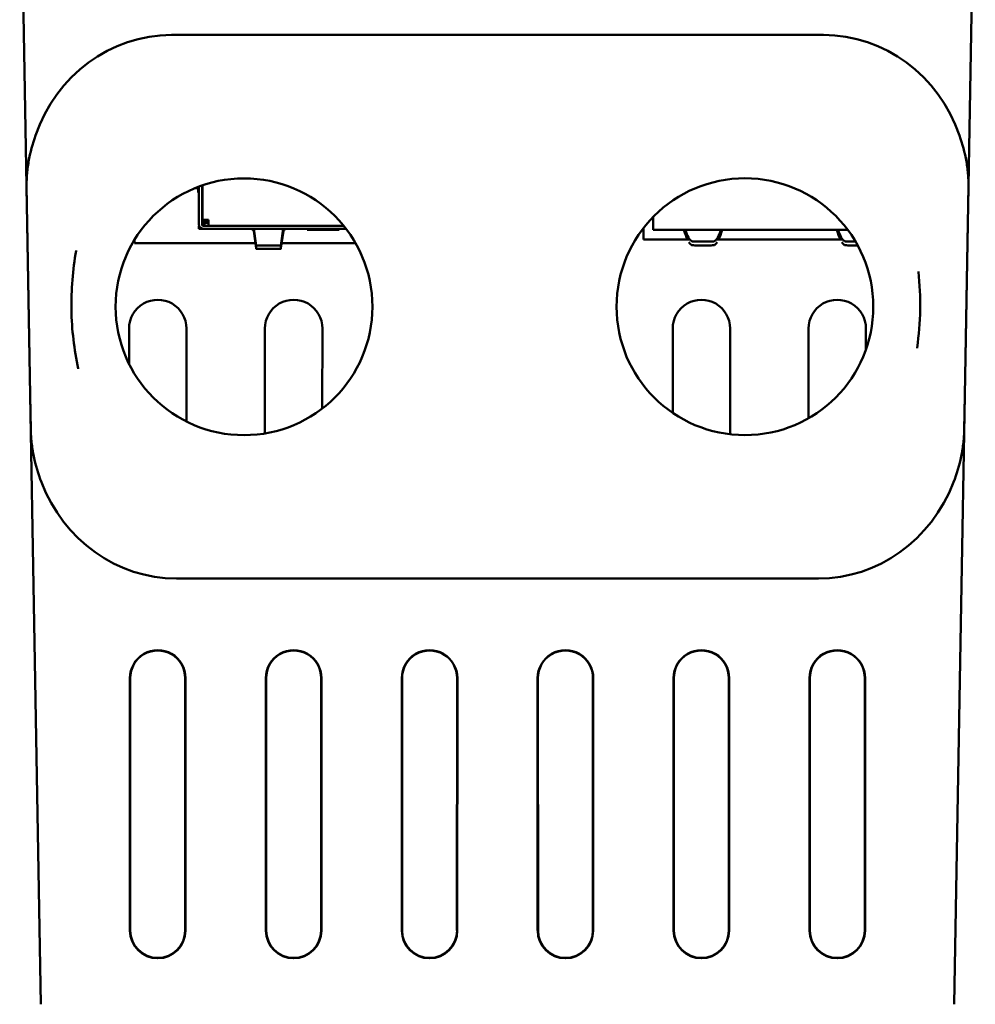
# Model space of a CAD drawing. Header units: inches. Extents: x 3.3 to 32.6, y -0.9 to 23.7.
# Tile 2 of 51: x 13 to 15.4, y 1.5 to 4. Entities that reach past the tile are written whole.
import ezdxf

# ---------------------------------------------------------------- set-up
doc = ezdxf.new("R2010")
doc.units = ezdxf.units.IN
doc.header["$MEASUREMENT"] = 0
doc.layers.add('Visible Edges(ANSI)', color=7, linetype='Continuous', lineweight=50)

msp = doc.modelspace()

# ---------------------------------------------------------------- linework, layer by layer
at = {"layer": 'Visible Edges(ANSI)'}
for p, q in [((12.9789, 4.5737), (13.0333, 1.4537)), ((15.3854, 1.4537), (15.4399, 4.5737)), ((13.3699, 3.9497), (13.371, 3.9497)), ((15.0477, 3.9497), (13.371, 3.9497)), ((15.0477, 3.9497), (15.0488, 3.9497)), ((12.9966, 3.5566), (12.9982, 3.4646)), ((13.435, 3.5547), (13.4304, 3.5554)), ((13.4322, 3.5561), (13.4385, 3.5552)), ((13.4385, 3.5438), (13.4385, 3.5585)), ((13.4405, 3.5593), (13.4405, 3.4621)), ((13.4484, 3.4621), (13.4484, 3.5622)), ((13.4495, 3.5625), (13.4495, 3.4739)), ((15.4205, 3.4646), (15.4221, 3.5566)), ((13.4385, 3.5438), (13.4405, 3.5438)), ((13.4484, 3.5438), (13.4495, 3.5438)), ((13.4491, 3.5438), (13.4491, 3.4617)), ((13.453, 3.4739), (13.453, 3.4656)), ((13.4584, 3.466), (13.4584, 3.4739)), ((13.4589, 3.4739), (13.4589, 3.4666)), ((13.4653, 3.4581), (13.4653, 3.4739)), ((14.6106, 3.4477), (14.6106, 3.4813)), ((12.9982, 3.4646), (13.006, 3.0218)), ((13.4405, 3.4581), (13.4412, 3.4581)), ((13.4405, 3.4503), (13.4405, 3.4581)), ((13.4523, 3.4503), (13.4405, 3.4503)), ((13.4523, 3.4581), (13.8133, 3.4581)), ((13.4523, 3.4503), (13.8195, 3.4503)), ((13.4545, 3.466), (13.4545, 3.4581)), ((13.4653, 3.466), (13.4545, 3.466)), ((13.4589, 3.4666), (13.4584, 3.466)), ((13.4589, 3.4666), (13.4653, 3.4729)), ((13.4589, 3.4666), (13.4653, 3.4666)), ((13.5768, 3.4503), (13.5768, 3.4497)), ((13.5817, 3.4503), (13.5877, 3.4076)), ((13.6518, 3.4075), (13.6578, 3.4503)), ((13.663, 3.4497), (13.663, 3.4503)), ((13.6732, 3.4503), (13.6719, 3.4503)), ((13.7193, 3.448), (13.7193, 3.4503)), ((13.8017, 3.448), (13.7193, 3.448)), ((13.8017, 3.448), (13.8017, 3.4503)), ((14.5857, 3.4228), (14.5855, 3.4525)), ((15.1114, 3.4477), (14.6106, 3.4477)), ((15.4128, 3.0218), (15.4205, 3.4646)), ((13.5877, 3.4008), (13.5816, 3.4447)), ((13.658, 3.4447), (13.6518, 3.4007)), ((14.7023, 3.4228), (14.5857, 3.4228)), ((15.096, 3.4228), (14.7753, 3.4228)), ((13.2746, 3.4134), (13.2746, 3.4223)), ((13.5859, 3.4134), (13.2746, 3.4134)), ((13.5877, 3.4046), (13.5877, 3.4076)), ((13.5877, 3.4008), (13.5877, 3.4046)), ((13.588, 3.4071), (13.588, 3.4036)), ((13.588, 3.4071), (13.5953, 3.4071)), ((13.588, 3.4036), (13.588, 3.3992)), ((13.5952, 3.3992), (13.588, 3.3992)), ((13.6102, 3.407), (13.6294, 3.407)), ((13.6294, 3.3991), (13.6102, 3.3992)), ((13.6443, 3.407), (13.6516, 3.407)), ((13.6516, 3.3991), (13.6443, 3.3991)), ((13.6516, 3.4035), (13.6516, 3.407)), ((13.6516, 3.3991), (13.6516, 3.4035)), ((13.6518, 3.4075), (13.6518, 3.4045)), ((13.6518, 3.4045), (13.6518, 3.4007)), ((13.8439, 3.4134), (13.6536, 3.4134)), ((13.2605, 3.1027), (13.2605, 3.1938)), ((13.4083, 3.1938), (13.4082, 2.9543)), ((13.6105, 2.9235), (13.6105, 3.1938)), ((13.7583, 3.1938), (13.7582, 2.9877)), ((14.6605, 2.9765), (14.6605, 3.1938)), ((14.8083, 3.1938), (14.8082, 2.9214)), ((15.0105, 2.9626), (15.0105, 3.1938)), ((15.1583, 3.1938), (15.1582, 3.1392)), ((13.006, 3.0218), (13.0075, 2.9322)), ((15.4112, 2.9322), (15.4128, 3.0218)), ((13.383, 2.5497), (13.3824, 2.5497)), ((13.383, 2.5497), (15.0357, 2.5497)), ((15.0364, 2.5497), (15.0357, 2.5497)), ((13.2628, 1.6437), (13.2627, 2.2937)), ((13.2636, 2.2937), (13.2637, 1.6437)), ((13.405, 1.6437), (13.4051, 2.2937)), ((13.406, 2.2937), (13.4059, 1.6437)), ((13.6128, 1.6437), (13.6127, 2.2937)), ((13.6136, 2.2937), (13.6137, 1.6437)), ((13.755, 1.6437), (13.7551, 2.2937)), ((13.756, 2.2937), (13.7559, 1.6437)), ((13.9628, 1.6437), (13.9627, 2.2937)), ((13.9636, 2.2937), (13.9637, 1.6437)), ((14.105, 1.6437), (14.1051, 2.2937)), ((14.106, 2.2937), (14.1059, 1.6437)), ((14.3128, 1.6437), (14.3127, 2.2937)), ((14.3136, 2.2937), (14.3137, 1.6437)), ((14.455, 1.6437), (14.4551, 2.2937)), ((14.456, 2.2937), (14.4559, 1.6437)), ((14.6628, 1.6437), (14.6627, 2.2937)), ((14.6636, 2.2937), (14.6637, 1.6437)), ((14.805, 1.6437), (14.8051, 2.2937)), ((14.806, 2.2937), (14.8059, 1.6437)), ((15.0128, 1.6437), (15.0127, 2.2937)), ((15.0136, 2.2937), (15.0137, 1.6437)), ((15.155, 1.6437), (15.1551, 2.2937)), ((15.156, 2.2937), (15.1559, 1.6437))]:
    msp.add_line(p, q, dxfattribs=at)
for centre in [(13.5566, 3.2497), (14.8466, 3.2498)]:
    msp.add_circle(centre, 0.3306, dxfattribs=at)
for centre, radius, start, end in [((13.4523, 3.4621), 0.0118, 180, 270), ((13.4523, 3.4621), 0.00394, 180, 270), ((13.4541, 3.4617), 0.005, 180, 212.3355), ((13.3344, 3.1938), 0.0739, 359.9913, 180.0087), ((13.6844, 3.1938), 0.0739, 359.9913, 180.0087), ((14.7344, 3.1938), 0.0739, 359.9913, 180.0087), ((15.0844, 3.1938), 0.0739, 359.9913, 180.0087), ((13.3344, 2.2938), 0.0716, 359.9913, 180.0087), ((13.3344, 2.2938), 0.0708, 359.9913, 180.0087), ((13.6844, 2.2938), 0.0716, 359.9913, 180.0087), ((13.6844, 2.2938), 0.0708, 359.9913, 180.0087), ((14.0344, 2.2938), 0.0716, 359.9913, 180.0087), ((14.0344, 2.2938), 0.0708, 359.9913, 180.0087), ((14.3844, 2.2938), 0.0716, 359.9913, 180.0087), ((14.3844, 2.2938), 0.0708, 359.9913, 180.0087), ((14.7344, 2.2938), 0.0716, 359.9913, 180.0087), ((14.7344, 2.2938), 0.0708, 359.9913, 180.0087), ((15.0844, 2.2938), 0.0716, 359.9913, 180.0087), ((15.0844, 2.2938), 0.0708, 359.9913, 180.0087), ((13.3344, 1.6438), 0.0715, 180.0087, 359.9913), ((13.3344, 1.6438), 0.0707, 180.0087, 359.9913), ((13.6844, 1.6438), 0.0715, 180.0087, 359.9913), ((13.6844, 1.6438), 0.0707, 180.0087, 359.9913), ((14.0344, 1.6438), 0.0715, 180.0087, 359.9913), ((14.0344, 1.6438), 0.0707, 180.0087, 359.9913), ((14.3844, 1.6438), 0.0715, 180.0087, 359.9913), ((14.3844, 1.6438), 0.0707, 180.0087, 359.9913), ((14.7344, 1.6438), 0.0715, 180.0087, 359.9913), ((14.7344, 1.6438), 0.0707, 180.0087, 359.9913), ((15.0844, 1.6438), 0.0715, 180.0087, 359.9913), ((15.0844, 1.6438), 0.0707, 180.0087, 359.9913)]:
    msp.add_arc(centre, radius, start, end, dxfattribs=at)
for centre, major_axis, ratio, start_param, end_param in [((13.3717, 3.5547), (-0.0073, 0.395), 0.949122, 6.268632, 7.485885), ((15.047, 3.5547), (0.0073, 0.395), 0.949122, 5.080486, 6.297738), ((13.4345, 3.5397), (0, 0.015), 0.5, 5.726864, 6.213223), ((13.4653, 3.4739), (-0.0157, 0), 0.00001, 6.222751, 7.853982), ((13.4523, 3.4621), (-0.00394, 0), 0.00001, 5.701736, 6.289847), ((13.458, 3.4656), (-0.00354, -0.00354), 0.999988, 5.497793, 6.302611), ((13.5666, 3.4442), (0.015, 0), 0.499999, 0.07011, 0.824298), ((13.673, 3.4441), (-0.015, 0), 0.499999, 5.443116, 6.213669), ((14.7138, 4.3914), (0, -0.9843), 0.08647, 5.99513, 6.105162), ((14.7138, 4.3914), (0, -0.9744), 0.08647, 6.031456, 6.231138), ((14.7638, 4.3914), (0, -0.9744), 0.08647, 0.052047, 0.25173), ((14.7638, 4.3914), (0, -0.9843), 0.08647, 0.178024, 0.288055), ((15.1075, 4.3914), (0, -0.9843), 0.08647, 5.99513, 6.105162), ((15.1075, 4.3914), (0, -0.9744), 0.08647, 6.031456, 6.231138), ((13.6102, 3.3992), (-0.015, 0), 0.00001, 4.712132, 6.213217), ((13.6102, 3.407), (-0.015, 0), 0.00001, 4.712144, 6.213138), ((13.6293, 3.3991), (0.015, 0), 0.00001, 0.069694, 1.570608), ((13.6294, 3.407), (0.015, 0), 0.00001, 0.069563, 1.570539), ((14.7138, 4.3914), (0, -0.9843), 0.08647, 6.148456, 6.231659), ((14.7638, 4.3914), (0, -0.9843), 0.08647, 0.051526, 0.134729), ((15.1075, 4.3914), (0, -0.9843), 0.08647, 6.148456, 6.231659), ((13.3823, 2.9468), (0.0066, -0.397), 0.944411, 5.080347, 6.265687), ((15.0364, 2.9468), (-0.0066, -0.397), 0.944411, 0.017498, 1.202838)]:
    msp.add_ellipse(centre, major_axis=major_axis, ratio=ratio, start_param=start_param, end_param=end_param, dxfattribs=at)
for points, knots in [([(13.0193, 3.6904), (13.012, 3.6693), (13.0058, 3.6466), (12.9999, 3.6124), (12.9984, 3.6008), (12.9971, 3.5838), (12.9969, 3.5783), (12.9966, 3.5701), (12.9966, 3.5674), (12.9966, 3.562), (12.9966, 3.5595), (12.9966, 3.5566)], [1.7900047, 1.7900047, 1.7900047, 1.7900047, 1.9592273, 1.9592273, 2.0451718, 2.0451718, 2.088144, 2.088144, 2.1096301, 2.1096301, 2.1311162, 2.1311162, 2.1311162, 2.1311162]), ([(15.4221, 3.5566), (15.4222, 3.5595), (15.4222, 3.562), (15.4221, 3.5674), (15.4221, 3.5701), (15.4219, 3.5783), (15.4216, 3.5838), (15.4203, 3.6008), (15.4189, 3.6124), (15.4129, 3.6466), (15.4067, 3.6693), (15.3995, 3.6904)], [1.0655144, 1.0655144, 1.0655144, 1.0655144, 1.0870005, 1.0870005, 1.1084867, 1.1084867, 1.1514589, 1.1514589, 1.2374033, 1.2374033, 1.4066259, 1.4066259, 1.4066259, 1.4066259]), ([(13.5768, 3.4497), (13.5752, 3.4501), (13.5737, 3.4502), (13.5712, 3.4503), (13.5699, 3.4503), (13.5686, 3.4503)], [0, 0, 0, 0, 0.01330745, 0.01330745, 0.02652774, 0.02652774, 0.02652774, 0.02652774]), ([(13.6719, 3.4503), (13.6704, 3.4503), (13.6688, 3.4503), (13.6664, 3.4502), (13.6656, 3.4501), (13.6639, 3.4499), (13.6633, 3.4498), (13.663, 3.4497)], [0, 0, 0, 0, 0.01190723, 0.01190723, 0.0183918, 0.0183918, 0.02550105, 0.02550105, 0.02550105, 0.02550105]), ([(13.5877, 3.4076), (13.5877, 3.4075), (13.5877, 3.4074), (13.5878, 3.4073), (13.5878, 3.4073), (13.5878, 3.4072), (13.5878, 3.4072), (13.5879, 3.4071), (13.5879, 3.4071), (13.5879, 3.4071), (13.5879, 3.4071), (13.5879, 3.4071), (13.588, 3.4071)], [0, 0, 0, 0, 0.001511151, 0.001511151, 0.001511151, 0.003021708, 0.003021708, 0.003021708, 0.004155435, 0.004155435, 0.004155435, 0.005288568, 0.005288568, 0.005288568, 0.005288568]), ([(13.588, 3.3992), (13.5879, 3.3992), (13.5879, 3.3992), (13.5879, 3.3992), (13.5879, 3.3992), (13.5879, 3.3992), (13.5879, 3.3992), (13.5879, 3.3993), (13.5879, 3.3993), (13.5879, 3.3993), (13.5879, 3.3993), (13.5879, 3.3994), (13.5879, 3.3994), (13.5878, 3.3994), (13.5878, 3.3995), (13.5878, 3.3995), (13.5878, 3.3996), (13.5878, 3.3996), (13.5878, 3.3997), (13.5878, 3.3997), (13.5878, 3.3998), (13.5878, 3.3998), (13.5878, 3.3999), (13.5878, 3.4), (13.5878, 3.4), (13.5877, 3.4001), (13.5877, 3.4002), (13.5877, 3.4003), (13.5877, 3.4003), (13.5877, 3.4004), (13.5877, 3.4005), (13.5877, 3.4006), (13.5877, 3.4007), (13.5877, 3.4008)], [0, 0, 0, 0, 0.0014314, 0.0014314, 0.0014314, 0.00286281, 0.00286281, 0.00286281, 0.00429421, 0.00429421, 0.00429421, 0.00572562, 0.00572562, 0.00572562, 0.00715702, 0.00715702, 0.00715702, 0.00858843, 0.00858843, 0.00858843, 0.01001983, 0.01001983, 0.01001983, 0.01145124, 0.01145124, 0.01145124, 0.01288264, 0.01288264, 0.01288264, 0.01431405, 0.01431405, 0.01431405, 0.01574545, 0.01574545, 0.01574545, 0.01574545]), ([(13.6516, 3.407), (13.6516, 3.407), (13.6516, 3.407), (13.6517, 3.4071), (13.6517, 3.4071), (13.6517, 3.4071), (13.6517, 3.4072), (13.6517, 3.4072), (13.6518, 3.4073), (13.6518, 3.4073), (13.6518, 3.4074), (13.6518, 3.4075), (13.6518, 3.4075)], [0, 0, 0, 0, 0.001889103, 0.001889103, 0.001889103, 0.003021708, 0.003021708, 0.003021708, 0.004086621, 0.004086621, 0.004086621, 0.005288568, 0.005288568, 0.005288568, 0.005288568]), ([(13.6518, 3.4007), (13.6518, 3.4006), (13.6518, 3.4005), (13.6518, 3.4004), (13.6518, 3.4004), (13.6518, 3.4003), (13.6518, 3.4002), (13.6518, 3.4001), (13.6518, 3.4), (13.6517, 3.4), (13.6517, 3.3999), (13.6517, 3.3998), (13.6517, 3.3998), (13.6517, 3.3997), (13.6517, 3.3997), (13.6517, 3.3996), (13.6517, 3.3996), (13.6517, 3.3995), (13.6517, 3.3995), (13.6517, 3.3994), (13.6517, 3.3994), (13.6517, 3.3993), (13.6516, 3.3993), (13.6516, 3.3993), (13.6516, 3.3992), (13.6516, 3.3992), (13.6516, 3.3992), (13.6516, 3.3992), (13.6516, 3.3992), (13.6516, 3.3991), (13.6516, 3.3991), (13.6516, 3.3991), (13.6516, 3.3991), (13.6516, 3.3991)], [0, 0, 0, 0, 0.0014314, 0.0014314, 0.0014314, 0.00286281, 0.00286281, 0.00286281, 0.00429421, 0.00429421, 0.00429421, 0.00572562, 0.00572562, 0.00572562, 0.00715702, 0.00715702, 0.00715702, 0.00858843, 0.00858843, 0.00858843, 0.01001983, 0.01001983, 0.01001983, 0.01145124, 0.01145124, 0.01145124, 0.01288264, 0.01288264, 0.01288264, 0.01431405, 0.01431405, 0.01431405, 0.01574545, 0.01574545, 0.01574545, 0.01574545]), ([(14.7094, 3.4184), (14.7096, 3.4182), (14.7103, 3.4181), (14.713, 3.4178), (14.7153, 3.4177), (14.7205, 3.4175), (14.7239, 3.4174), (14.7311, 3.4173), (14.7351, 3.4173), (14.7425, 3.4173), (14.7464, 3.4173), (14.7537, 3.4174), (14.757, 3.4175), (14.7623, 3.4177), (14.7646, 3.4178), (14.7672, 3.4181), (14.768, 3.4182), (14.7682, 3.4184)], [-0.3328644, -0.3328644, -0.3328644, -0.3328644, -0.3109744, -0.3109744, -0.2826948, -0.2826948, -0.2544455, -0.2544455, -0.2261961, -0.2261961, -0.1979468, -0.1979468, -0.1696975, -0.1696975, -0.1414178, -0.1414178, -0.1195279, -0.1195279, -0.1195279, -0.1195279]), ([(14.7682, 3.4085), (14.768, 3.4084), (14.7672, 3.4082), (14.7646, 3.4079), (14.7623, 3.4078), (14.757, 3.4076), (14.7537, 3.4076), (14.7464, 3.4075), (14.7425, 3.4075), (14.7351, 3.4075), (14.7311, 3.4075), (14.7239, 3.4076), (14.7205, 3.4076), (14.7153, 3.4078), (14.713, 3.4079), (14.7103, 3.4082), (14.7096, 3.4084), (14.7094, 3.4085)], [0.119525, 0.119525, 0.119525, 0.119525, 0.1414146, 0.1414146, 0.1696937, 0.1696937, 0.1979431, 0.1979431, 0.2261925, 0.2261925, 0.2544418, 0.2544418, 0.2826912, 0.2826912, 0.3109703, 0.3109703, 0.3328599, 0.3328599, 0.3328599, 0.3328599]), ([(15.1031, 3.4184), (15.1033, 3.4182), (15.104, 3.4181), (15.1067, 3.4178), (15.109, 3.4177), (15.1142, 3.4175), (15.1176, 3.4174), (15.1246, 3.4173), (15.1282, 3.4173), (15.1316, 3.4173)], [-0.3328644, -0.3328644, -0.3328644, -0.3328644, -0.3109744, -0.3109744, -0.2826948, -0.2826948, -0.2544455, -0.2544455, -0.2283254, -0.2283254, -0.2283254, -0.2283254]), ([(15.1372, 3.4075), (15.1356, 3.4075), (15.134, 3.4075), (15.1288, 3.4075), (15.1248, 3.4075), (15.1176, 3.4076), (15.1142, 3.4076), (15.109, 3.4078), (15.1067, 3.4079), (15.104, 3.4082), (15.1033, 3.4084), (15.1031, 3.4085)], [0.2144371, 0.2144371, 0.2144371, 0.2144371, 0.2261925, 0.2261925, 0.2544418, 0.2544418, 0.2826912, 0.2826912, 0.3109703, 0.3109703, 0.3328599, 0.3328599, 0.3328599, 0.3328599]), ([(13.1245, 3.3948), (13.1244, 3.3946), (13.1244, 3.3943), (13.1154, 3.3442), (13.1112, 3.2935), (13.113, 3.1904), (13.119, 3.14), (13.1297, 3.0901), (13.1297, 3.0899), (13.1298, 3.0897)], [-0.0017962, -0.0017962, -0.0017962, -0.0017962, 0, 0, 0.386609, 0.386609, 0.773218, 0.773218, 0.7750142, 0.7750142, 0.7750142, 0.7750142]), ([(15.2899, 3.1433), (15.2899, 3.1437), (15.29, 3.144), (15.2946, 3.1766), (15.2972, 3.2092), (15.2984, 3.2746), (15.2969, 3.3072), (15.2934, 3.34), (15.2934, 3.3403), (15.2933, 3.3407)], [-0.0026099, -0.0026099, -0.0026099, -0.0026099, 0, 0, 0.2484201, 0.2484201, 0.4968401, 0.4968401, 0.49945, 0.49945, 0.49945, 0.49945]), ([(13.0075, 2.9322), (13.0076, 2.9294), (13.0076, 2.9267), (13.0079, 2.9213), (13.008, 2.9186), (13.0085, 2.9104), (13.009, 2.9047), (13.0109, 2.8877), (13.0127, 2.876), (13.0198, 2.8417), (13.0269, 2.819), (13.0348, 2.7982)], [0, 0, 0, 0, 0.021529, 0.021529, 0.043058, 0.043058, 0.0861161, 0.0861161, 0.1722321, 0.1722321, 0.3417862, 0.3417862, 0.3417862, 0.3417862]), ([(15.3839, 2.7982), (15.3919, 2.819), (15.3989, 2.8417), (15.406, 2.876), (15.4079, 2.8877), (15.4097, 2.9047), (15.4102, 2.9104), (15.4107, 2.9186), (15.4109, 2.9213), (15.4111, 2.9267), (15.4112, 2.9294), (15.4112, 2.9322)], [0.7283218, 0.7283218, 0.7283218, 0.7283218, 0.8978759, 0.8978759, 0.9839919, 0.9839919, 1.02705, 1.02705, 1.048579, 1.048579, 1.070108, 1.070108, 1.070108, 1.070108])]:
    msp.add_open_spline(points, degree=3, knots=knots, dxfattribs=at)
msp.add_open_spline([(13.4405, 3.5418), (13.4405, 3.5425), (13.4405, 3.5432), (13.4405, 3.5438)], degree=3, dxfattribs=at)

doc.saveas('drawing.dxf')
